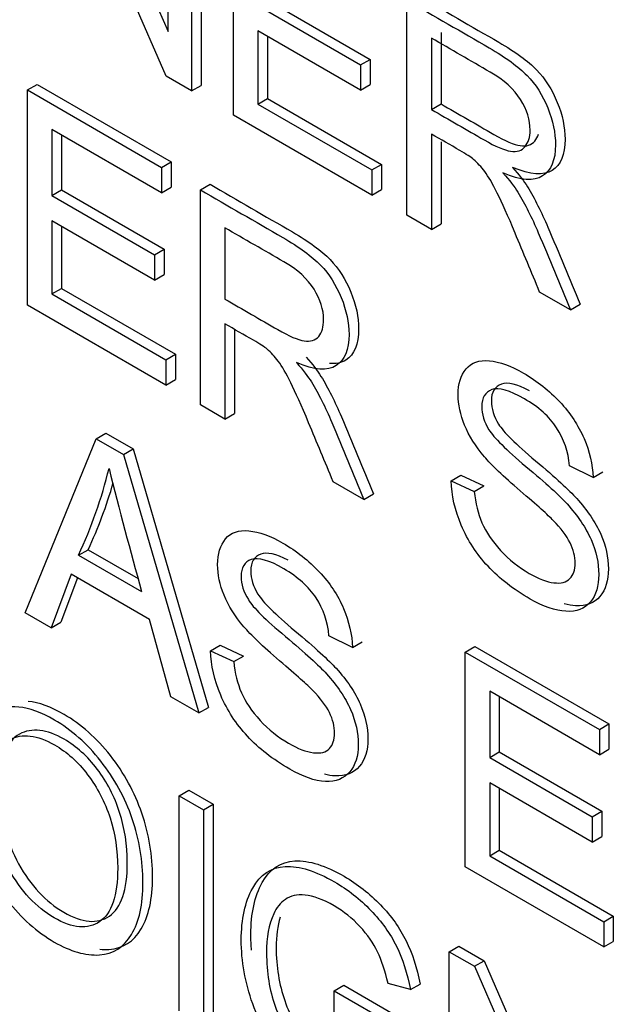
# Model space of a CAD drawing. Header units: inches. Extents: x 2 to 538, y -2 to 358.
# Tile 107 of 119: x 510.505 to 510.723, y 267.689 to 268.051. Entities that reach past the tile are written whole.
import ezdxf

# ---------------------------------------------------------------- set-up
doc = ezdxf.new("R2010")
doc.units = ezdxf.units.IN
doc.header["$MEASUREMENT"] = 0
doc.layers.add('Default', color=7, linetype='Continuous')
doc.layers.add('LAB20180', color=7, linetype='Continuous')

# ---------------------------------------------------------------- blocks, each defined once
blk = doc.blocks.new('SE6')
at = {"layer": 'LAB20180', "color": 7, "linetype": 'Continuous'}
for p, q in [((510.5232160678, 268.1295259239), (510.5594137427, 268.0464830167)), ((510.5587762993, 268.0299743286), (510.5226241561, 268.1129383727)), ((510.5594137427, 268.0464830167), (510.5594137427, 268.1086271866)), ((510.5680647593, 268.1036325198), (510.5680647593, 268.0246116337)), ((510.5716002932, 268.1056737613), (510.5716002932, 268.0266528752)), ((510.5834999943, 268.0157000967), (510.5834999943, 268.0947209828)), ((510.5960052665, 268.0579878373), (510.6337510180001, 268.0361953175)), ((510.6472443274, 267.9788972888), (510.6472443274, 268.0579181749)), ((510.5924697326, 268.0559465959), (510.6302154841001, 268.0341540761)), ((510.6302154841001, 268.0249007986), (510.5924697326, 268.0466933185)), ((510.5924697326, 268.0466933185), (510.5924697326, 268.0197746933)), ((510.6597951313, 268.0460269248), (510.6597951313, 268.0198443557)), ((510.5960052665, 268.044652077), (510.5960052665, 268.0218159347)), ((510.6562595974, 268.0439856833), (510.6562595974, 268.0178031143)), ((510.6302154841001, 268.0341540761), (510.6337510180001, 268.0361953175)), ((510.6337510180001, 268.0361953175), (510.6337510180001, 268.0269420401)), ((510.6302154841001, 268.0341540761), (510.6302154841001, 268.0249007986)), ((510.5680647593, 268.0246116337), (510.5587762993, 268.0299743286)), ((510.5077125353, 268.0249691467), (510.5112480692, 268.0270103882)), ((510.5077125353, 267.9459482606), (510.5077125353, 268.0249691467)), ((510.5077125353, 268.0249691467), (510.5570233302, 267.996499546)), ((510.5112480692, 268.0270103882), (510.5605588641, 267.9985407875)), ((510.5680647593, 268.0246116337), (510.5716002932, 268.0266528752)), ((510.6302154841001, 268.0249007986), (510.6337510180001, 268.0269420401)), ((510.5924697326, 268.0197746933), (510.5960052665, 268.0218159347)), ((510.5960052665, 268.0218159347), (510.6379399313, 267.9976049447)), ((510.5924697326, 268.0197746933), (510.6344043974, 267.9955637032)), ((510.6562595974, 268.0178031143), (510.6597951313, 268.0198443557)), ((510.6344043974, 267.9863104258), (510.5834999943, 268.0157000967)), ((510.5570233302, 267.9871936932), (510.5167278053, 268.0104583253)), ((510.5167278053, 268.0104583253), (510.5167278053, 267.9861684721)), ((510.5202633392, 268.0084170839), (510.5202633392, 267.9882097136)), ((510.6562595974, 268.0087601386), (510.6562595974, 267.9736923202)), ((510.6597951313, 268.0058872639), (510.6597951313, 267.9757335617)), ((510.5570233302, 267.996499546), (510.5605588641, 267.9985407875)), ((510.5570233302, 267.996499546), (510.5570233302, 267.9871936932)), ((510.5605588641, 267.9985407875), (510.5605588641, 267.9892349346)), ((510.6344043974, 267.9955637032), (510.6379399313, 267.9976049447)), ((510.6344043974, 267.9955637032), (510.6344043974, 267.9863104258)), ((510.6379399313, 267.9976049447), (510.6379399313, 267.9883516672)), ((510.5167278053, 267.9861684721), (510.5202633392, 267.9882097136)), ((510.5202633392, 267.9882097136), (510.5580090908, 267.9664171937)), ((510.5570233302, 267.9871936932), (510.5605588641, 267.9892349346)), ((510.5713202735, 267.988245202), (510.5748558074, 267.9902864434)), ((510.5713202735, 267.9092243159), (510.5713202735, 267.988245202)), ((510.6344043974, 267.9863104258), (510.6379399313, 267.9883516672)), ((510.5167278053, 267.9861684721), (510.5544735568, 267.9643759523)), ((510.6562595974, 267.9736923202), (510.6472443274, 267.9788972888)), ((510.5544735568, 267.9551226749), (510.5167278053, 267.9769151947)), ((510.5167278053, 267.9769151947), (510.5167278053, 267.9499965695)), ((510.5202633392, 267.9748739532), (510.5202633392, 267.9520378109)), ((510.5803355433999, 267.9743127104), (510.5803355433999, 267.9481301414)), ((510.6562595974, 267.9736923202), (510.6597951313, 267.9757335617)), ((510.5544735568, 267.9643759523), (510.5580090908, 267.9664171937)), ((510.5580090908, 267.9664171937), (510.5580090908, 267.9571639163)), ((510.5544735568, 267.9643759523), (510.5544735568, 267.9551226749)), ((510.5544735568, 267.9551226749), (510.5580090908, 267.9571639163)), ((510.5167278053, 267.9499965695), (510.5202633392, 267.9520378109)), ((510.5202633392, 267.9520378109), (510.5621524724, 267.9278531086)), ((510.5167278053, 267.9499965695), (510.5586169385, 267.9258118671)), ((510.7073916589, 267.9441712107), (510.6960542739, 267.950716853)), ((510.5586169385, 267.9165585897), (510.5077125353, 267.9459482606)), ((510.7073916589, 267.9441712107), (510.7109271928, 267.9462124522)), ((510.5803355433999, 267.9390345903), (510.5803355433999, 267.9040193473)), ((510.5838710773, 267.936984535), (510.5838710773, 267.9060605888)), ((510.5586169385, 267.9258118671), (510.5621524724, 267.9278531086)), ((510.5621524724, 267.9278531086), (510.5621524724, 267.9185998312)), ((510.5586169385, 267.9258118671), (510.5586169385, 267.9165585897)), ((510.5586169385, 267.9165585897), (510.5621524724, 267.9185998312)), ((510.5803355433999, 267.9040193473), (510.5713202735, 267.9092243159)), ((510.5803355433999, 267.9040193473), (510.5838710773, 267.9060605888)), ((510.5330281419, 267.8967928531), (510.5365636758, 267.8988340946)), ((510.5365636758, 267.8988340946), (510.5465351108, 267.8930770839)), ((510.506938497, 267.832887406), (510.5330281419, 267.8967928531)), ((510.5330281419, 267.8967928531), (510.5429995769, 267.8910358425)), ((510.5429995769, 267.8910358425), (510.5465351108, 267.8930770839)), ((510.5429995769, 267.8910358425), (510.5707283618, 267.7960583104)), ((510.5465351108, 267.8930770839), (510.5742638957, 267.7980995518)), ((510.715701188, 267.8825948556), (510.7070501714, 267.8868534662)), ((510.6635218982, 267.8813856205), (510.6670574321, 267.8834268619)), ((510.6670574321, 267.8834268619), (510.6755718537, 267.8794574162)), ((510.715701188, 267.8825948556), (510.7192367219, 267.884636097)), ((510.6314676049, 267.8744982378), (510.62013022, 267.8810438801)), ((510.6635218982, 267.8813856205), (510.6720363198, 267.8774161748)), ((510.6720363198, 267.8774161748), (510.6755718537, 267.8794574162)), ((510.6314676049, 267.8744982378), (510.6350031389, 267.8765394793)), ((510.5265171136, 267.8540227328), (510.5300526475, 267.8560639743)), ((510.5265171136, 267.8540227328), (510.5496927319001, 267.8406422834)), ((510.5300526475, 267.8560639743), (510.5483839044, 267.8454804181)), ((510.5237852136, 267.8470827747), (510.5164546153, 267.8273932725)), ((510.5526067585, 267.830442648), (510.5237852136, 267.8470827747)), ((510.5260697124, 267.8457638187), (510.5199901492, 267.829434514)), ((510.5164546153, 267.8273932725), (510.506938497, 267.832887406)), ((510.5164546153, 267.8273932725), (510.5199901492, 267.829434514)), ((510.5604382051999, 267.8019993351), (510.5526067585, 267.830442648)), ((510.6272786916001, 267.8201378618), (510.6185821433, 267.8244227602)), ((510.6272786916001, 267.8201378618), (510.6308142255, 267.8221791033)), ((510.5750538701, 267.8189549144), (510.578589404, 267.8209961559)), ((510.5750538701, 267.8189549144), (510.5835682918, 267.8149328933)), ((510.578589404, 267.8209961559), (510.5871038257, 267.8169741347)), ((510.6687125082, 267.8184554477), (510.6722480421, 267.8204966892)), ((510.6687125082, 267.7394871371), (510.6687125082, 267.8184554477)), ((510.6687125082, 267.8184554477), (510.7180233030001, 267.7899858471)), ((510.6722480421, 267.8204966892), (510.7215588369, 267.7920270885)), ((510.5835682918, 267.8149328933), (510.5871038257, 267.8169741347)), ((510.7180233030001, 267.7807325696), (510.6776822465, 267.8040234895)), ((510.6776822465, 267.8040234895), (510.6776822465, 267.7797336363)), ((510.5707283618, 267.7960583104), (510.5604382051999, 267.8019993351)), ((510.6812177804, 267.801982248), (510.6812177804, 267.7817748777)), ((510.5707283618, 267.7960583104), (510.5742638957, 267.7980995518)), ((510.7180233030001, 267.7899858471), (510.7215588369, 267.7920270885)), ((510.7180233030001, 267.7899858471), (510.7180233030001, 267.7807325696)), ((510.7215588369, 267.7920270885), (510.7215588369, 267.7827738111)), ((510.6776822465, 267.7797336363), (510.6812177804, 267.7817748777)), ((510.6812177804, 267.7817748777), (510.7189635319, 267.7599823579)), ((510.7180233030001, 267.7807325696), (510.7215588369, 267.7827738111)), ((510.6776822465, 267.7797336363), (510.7154279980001, 267.7579411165)), ((510.5635343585, 267.7656723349), (510.5670698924, 267.7677135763)), ((510.5670698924, 267.7677135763), (510.5760396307, 267.7625348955)), ((510.7154279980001, 267.7486352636), (510.6776822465, 267.7704277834)), ((510.6776822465, 267.7704277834), (510.6776822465, 267.7435617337)), ((510.6812177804, 267.768386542), (510.6812177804, 267.7456029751)), ((510.5635343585, 267.6866514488), (510.5635343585, 267.7656723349)), ((510.5635343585, 267.7656723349), (510.5725040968, 267.7604936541)), ((510.5725040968, 267.7604936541), (510.5760396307, 267.7625348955)), ((510.5725040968, 267.7604936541), (510.5725040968, 267.681472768)), ((510.5760396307, 267.7625348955), (510.5760396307, 267.6835140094)), ((510.7154279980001, 267.7579411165), (510.7189635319, 267.7599823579)), ((510.7189635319, 267.7599823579), (510.7189635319, 267.7506765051)), ((510.7154279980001, 267.7579411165), (510.7154279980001, 267.7486352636)), ((510.7154279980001, 267.7486352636), (510.7189635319, 267.7506765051)), ((510.6776822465, 267.7435617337), (510.6812177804, 267.7456029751)), ((510.6812177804, 267.7456029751), (510.7231524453, 267.7213919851)), ((510.6776822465, 267.7435617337), (510.7196169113, 267.7193507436)), ((510.7196169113, 267.7100974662), (510.6687125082, 267.7394871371)), ((510.7196169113, 267.7193507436), (510.7231524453, 267.7213919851)), ((510.7231524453, 267.7213919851), (510.7231524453, 267.7121387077)), ((510.7196169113, 267.7193507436), (510.7196169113, 267.7100974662)), ((510.6627933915, 267.7083651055), (510.6663289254, 267.7104063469)), ((510.6663289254, 267.7104063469), (510.6756173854, 267.705043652)), ((510.7196169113, 267.7100974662), (510.7231524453, 267.7121387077)), ((510.6627933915, 267.6293442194), (510.6627933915, 267.7083651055)), ((510.6627933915, 267.7083651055), (510.6720818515, 267.7030024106)), ((510.6720818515, 267.7030024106), (510.6756173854, 267.705043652)), ((510.6720818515, 267.7030024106), (510.7082339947, 267.6200383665)), ((510.6756173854, 267.705043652), (510.7082339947, 267.6301931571)), ((510.620540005, 267.6940120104), (510.6240755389, 267.6960532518)), ((510.6240755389, 267.6960532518), (510.6531702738, 267.6792553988)), ((510.6485875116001, 267.6944326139), (510.6403007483, 267.6966407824)), ((510.6485875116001, 267.6944326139), (510.6521230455, 267.6964738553)), ((510.620540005, 267.6847061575), (510.620540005, 267.6940120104)), ((510.620540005, 267.6940120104), (510.6496347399, 267.6772141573))]:
    blk.add_line(p, q, dxfattribs=at)
for centre, radius, start, end in [((510.3695517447, 267.9270360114), 0.1731157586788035, 335.0542550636, 346.2660775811), ((512.2302815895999, 268.3091887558), 1.74468183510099, 194.0398056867, 195.5784163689), ((510.3730872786, 267.9290772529), 0.1731157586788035, 335.0542550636, 343.7272795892)]:
    blk.add_arc(centre, radius, start, end, dxfattribs=at)
for points, knots in [([(510.6472443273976, 268.0579181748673), (510.6573371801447, 268.0520910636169), (510.6674300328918, 268.0462639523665), (510.6775228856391, 268.040436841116), (510.6836241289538, 268.0369142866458), (510.6882228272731, 268.0335231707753), (510.6945972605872, 268.0270038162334), (510.6971470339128, 268.0230080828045), (510.6990138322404, 268.0183551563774), (510.7008927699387, 268.0136719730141), (510.7018823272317, 268.0091281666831), (510.7018823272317, 267.9991914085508), (510.7002887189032, 267.9953796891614), (510.6940053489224, 267.9913313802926), (510.6891789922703, 267.9916994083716), (510.6825769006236, 267.994459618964)], [0, 0, 0, 0, 0.3184289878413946, 0.3184289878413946, 0.3184289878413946, 0.4461326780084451, 0.4461326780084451, 0.5738363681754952, 0.5738363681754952, 0.5738363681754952, 0.6918952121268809, 0.6918952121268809, 0.8459476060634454, 0.8459476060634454, 1, 1, 1, 1]), ([(510.6507798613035, 268.0599594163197), (510.6608727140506, 268.0541323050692), (510.6709655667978, 268.0483051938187), (510.681058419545, 268.0424780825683), (510.6871596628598, 268.0389555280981), (510.6917583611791, 268.0355644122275), (510.6981327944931, 268.0290450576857), (510.7006825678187, 268.0250493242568), (510.7025493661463, 268.0203963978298), (510.7044283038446, 268.0157132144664), (510.7054178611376, 268.0111694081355), (510.7054178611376, 268.0012326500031), (510.7038242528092, 267.9974209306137), (510.6975408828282, 267.993372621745), (510.6927145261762, 267.993740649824), (510.6861124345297, 267.9965008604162)], [0, 0, 0, 0, 0.3184289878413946, 0.3184289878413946, 0.3184289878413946, 0.4461326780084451, 0.4461326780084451, 0.5738363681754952, 0.5738363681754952, 0.5738363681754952, 0.6918952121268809, 0.6918952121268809, 0.8459476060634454, 0.8459476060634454, 1, 1, 1, 1]), ([(510.6562595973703, 268.017803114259), (510.6627402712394, 268.0140614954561), (510.6692209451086, 268.0103198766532), (510.6757016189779, 268.0065782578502), (510.6798450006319, 268.0041860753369), (510.6830777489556, 268.0028454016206), (510.6853998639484, 268.0024510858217), (510.6877362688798, 268.002054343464), (510.689497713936, 268.0026613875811), (510.6907270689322, 268.0041597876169), (510.6919357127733, 268.0056329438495), (510.6925483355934, 268.0076297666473), (510.6925483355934, 268.0139388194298), (510.6913645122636, 268.0176716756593), (510.6890423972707, 268.0214308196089), (510.6866951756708, 268.0252306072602), (510.6829411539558, 268.028581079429), (510.6778871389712, 268.0314990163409), (510.6706779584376, 268.0356612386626), (510.6634687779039, 268.0398234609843), (510.6562595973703, 268.0439856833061)], [0, 0, 0, 0, 0.2284509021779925, 0.2284509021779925, 0.2284509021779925, 0.343901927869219, 0.343901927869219, 0.343901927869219, 0.4247237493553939, 0.4247237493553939, 0.4247237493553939, 0.4990316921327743, 0.4990316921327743, 0.6067023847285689, 0.6067023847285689, 0.6067023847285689, 0.7458254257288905, 0.7458254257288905, 0.7458254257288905, 1, 1, 1, 1]), ([(510.6597951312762, 268.0198443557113), (510.6662758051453, 268.0161027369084), (510.6727564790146, 268.0123611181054), (510.6792371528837, 268.0086194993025), (510.6833805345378, 268.0062273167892), (510.6866132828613, 268.004886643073), (510.6889353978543, 268.004492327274), (510.6912718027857, 268.0040955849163), (510.6930332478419, 268.0047026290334), (510.6942626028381, 268.0062010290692), (510.6948419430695, 268.0069071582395), (510.695284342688, 268.0077336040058), (510.6955879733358, 268.0086865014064)], [0, 0, 0, 0, 0.2284509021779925, 0.2284509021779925, 0.2284509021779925, 0.343901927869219, 0.343901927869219, 0.343901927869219, 0.4247237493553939, 0.4247237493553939, 0.4247237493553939, 0.4603418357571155, 0.4603418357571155, 0.4603418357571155, 0.4603418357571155]), ([(510.696054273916, 267.9507168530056), (510.6930491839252, 267.9579372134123), (510.6900440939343, 267.9651575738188), (510.6870390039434, 267.9723779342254), (510.6844328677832, 267.9786397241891), (510.6822126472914, 267.9835239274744), (510.6804824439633, 267.9870464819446), (510.6787697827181, 267.9905333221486), (510.6772496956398, 267.9931715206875), (510.6758837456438, 267.9949590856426), (510.6745502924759, 267.9967041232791), (510.6731973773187, 267.9981924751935), (510.6717858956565, 267.9994279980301), (510.6707599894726, 268.0003260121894), (510.6690995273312, 268.0012944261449), (510.6667318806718, 268.002713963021), (510.6632424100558, 268.0048060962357), (510.6597503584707, 268.0067447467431), (510.6562595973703, 268.0087601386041)], [0, 0, 0, 0, 0.3071834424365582, 0.3071834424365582, 0.3071834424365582, 0.5164162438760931, 0.5164162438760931, 0.5164162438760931, 0.6348069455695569, 0.6348069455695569, 0.6348069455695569, 0.7168295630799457, 0.7168295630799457, 0.7168295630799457, 0.8092335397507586, 0.8092335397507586, 0.8092335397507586, 1, 1, 1, 1]), ([(510.6861124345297, 267.9965008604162), (510.6885256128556, 267.9937932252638), (510.6903468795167, 267.9914273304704), (510.691576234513, 267.989403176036), (510.6942010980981, 267.9850812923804), (510.6967213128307, 267.9801236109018), (510.6990889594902, 267.9745506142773), (510.7030974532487, 267.9651153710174), (510.7069811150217, 267.9556585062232), (510.7109271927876, 267.9462124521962)], [0, 0, 0, 0, 0.1601918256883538, 0.1601918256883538, 0.1601918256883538, 0.4533704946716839, 0.4533704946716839, 0.4533704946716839, 1, 1, 1, 1]), ([(510.6825769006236, 267.994459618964), (510.6849900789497, 267.9917519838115), (510.6868113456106, 267.9893860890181), (510.6880407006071, 267.9873619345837), (510.6906655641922, 267.9830400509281), (510.6931857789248, 267.9780823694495), (510.6955534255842, 267.972509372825), (510.6995619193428, 267.963074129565), (510.7034455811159, 267.953617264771), (510.7073916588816, 267.9441712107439)], [0, 0, 0, 0, 0.1601918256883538, 0.1601918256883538, 0.1601918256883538, 0.4533704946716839, 0.4533704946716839, 0.4533704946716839, 1, 1, 1, 1]), ([(510.5713202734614, 267.9882452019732), (510.5814131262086, 267.9824180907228), (510.5915059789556, 267.9765909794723), (510.6015988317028, 267.9707638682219), (510.6077000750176, 267.9672413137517), (510.612298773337, 267.9638501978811), (510.618673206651, 267.9573308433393), (510.6211774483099, 267.9533613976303), (510.6250021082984, 267.9440029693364), (510.6259582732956, 267.939455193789), (510.6259582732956, 267.9295184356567), (510.6243646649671, 267.9257067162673), (510.6180812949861, 267.9216584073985), (510.6132549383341, 267.9219738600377), (510.6066528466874, 267.9247866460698)], [0, 0, 0, 0, 0.3184063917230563, 0.3184063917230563, 0.3184063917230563, 0.439907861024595, 0.439907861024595, 0.5614093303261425, 0.5614093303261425, 0.6829107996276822, 0.6829107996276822, 0.8414553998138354, 0.8414553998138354, 1, 1, 1, 1]), ([(510.5748558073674, 267.9902864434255), (510.5849486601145, 267.9844593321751), (510.5950415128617, 267.9786322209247), (510.6051343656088, 267.9728051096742), (510.6112356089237, 267.969282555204), (510.6158343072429, 267.9658914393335), (510.622208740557, 267.9593720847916), (510.624712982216, 267.9554026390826), (510.6285376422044, 267.9460442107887), (510.6294938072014, 267.9414964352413), (510.6294938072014, 267.931559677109), (510.627900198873, 267.9277479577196), (510.6231792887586, 267.924706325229), (510.6211743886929, 267.9242800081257), (510.6187322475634, 267.924464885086)], [0, 0, 0, 0, 0.3184063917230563, 0.3184063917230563, 0.3184063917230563, 0.439907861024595, 0.439907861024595, 0.5614093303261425, 0.5614093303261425, 0.6829107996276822, 0.6829107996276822, 0.8414553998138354, 0.8414553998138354, 0.9211507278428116, 0.9211507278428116, 0.9211507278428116, 0.9211507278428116]), ([(510.580335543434, 267.9481301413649), (510.5868162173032, 267.944388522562), (510.5932968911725, 267.940646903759), (510.5997775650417, 267.9369052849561), (510.6039209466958, 267.9345131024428), (510.6071536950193, 267.9331198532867), (510.6117979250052, 267.9324363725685), (510.6135736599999, 267.932988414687), (510.6148030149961, 267.934434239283), (510.6160532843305, 267.9359046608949), (510.6166242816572, 267.9379567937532), (510.6166242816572, 267.9442132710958), (510.6154404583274, 267.9479987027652), (510.6131183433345, 267.9517578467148), (510.6107711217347, 267.9555576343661), (510.6070171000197, 267.9589081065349), (510.601963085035, 267.9618260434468), (510.5947539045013, 267.9659882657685), (510.5875447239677, 267.9701504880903), (510.580335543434, 267.974312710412)], [0, 0, 0, 0, 0.228426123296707, 0.228426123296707, 0.228426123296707, 0.3263419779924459, 0.3263419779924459, 0.4242578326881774, 0.4242578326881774, 0.4242578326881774, 0.4993996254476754, 0.4993996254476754, 0.606745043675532, 0.606745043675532, 0.606745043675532, 0.7458529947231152, 0.7458529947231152, 0.7458529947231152, 1, 1, 1, 1]), ([(510.6201302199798, 267.8810438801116), (510.617125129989, 267.8882642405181), (510.6141200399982, 267.8954846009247), (510.6111149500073, 267.9027049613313), (510.6085088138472, 267.908966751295), (510.6062885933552, 267.9138509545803), (510.6045583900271, 267.9173735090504), (510.6028678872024, 267.9208152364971), (510.6013256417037, 267.9234985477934), (510.5999596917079, 267.9252861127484), (510.5986468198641, 267.9270042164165), (510.5972733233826, 267.9285195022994), (510.5958618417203, 267.9297024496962), (510.5948165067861, 267.9305785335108), (510.5931299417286, 267.9316477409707), (510.5908078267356, 267.932988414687), (510.5873170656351, 267.9350038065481), (510.5838263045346, 267.9370191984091), (510.580335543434, 267.9390345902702)], [0, 0, 0, 0, 0.3072720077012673, 0.3072720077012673, 0.3072720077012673, 0.5165651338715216, 0.5165651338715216, 0.5165651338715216, 0.6349848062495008, 0.6349848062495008, 0.6349848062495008, 0.7167597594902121, 0.7167597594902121, 0.7167597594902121, 0.8091769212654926, 0.8091769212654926, 0.8091769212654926, 1, 1, 1, 1]), ([(510.6101883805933, 267.9268278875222), (510.6126015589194, 267.9241202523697), (510.6144228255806, 267.9217017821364), (510.6156521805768, 267.9197302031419), (510.6183256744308, 267.9154425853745), (510.6207972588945, 267.9104506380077), (510.6231649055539, 267.9048776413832), (510.6271733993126, 267.8954423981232), (510.6310570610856, 267.8859855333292), (510.6350031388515, 267.8765394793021)], [0, 0, 0, 0, 0.1601115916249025, 0.1601115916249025, 0.1601115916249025, 0.4533967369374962, 0.4533967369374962, 0.4533967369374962, 1, 1, 1, 1]), ([(510.6066528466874, 267.9247866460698), (510.6090660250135, 267.9220790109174), (510.6108872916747, 267.9196605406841), (510.6121166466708, 267.9176889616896), (510.6147901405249, 267.9134013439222), (510.6172617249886, 267.9084093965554), (510.6196293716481, 267.9028363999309), (510.6236378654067, 267.893401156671), (510.6275215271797, 267.8839442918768), (510.6314676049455, 267.8744982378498)], [0, 0, 0, 0, 0.1601115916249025, 0.1601115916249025, 0.1601115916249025, 0.4533967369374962, 0.4533967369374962, 0.4533967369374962, 1, 1, 1, 1]), ([(510.6720363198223, 267.8774161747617), (510.6724461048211, 267.8731838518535), (510.6733567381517, 267.8693458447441), (510.6748592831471, 267.8659547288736), (510.6763684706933, 267.8625486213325), (510.6785928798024, 267.8591724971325), (510.6816890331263, 267.8558076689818), (510.684823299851, 267.8524014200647), (510.6883366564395, 267.8496037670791), (510.695621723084, 267.8453977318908), (510.6986723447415, 267.8442147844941), (510.7039540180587, 267.8435838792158), (510.7059118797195, 267.8440833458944), (510.7071867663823, 267.8454503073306), (510.7084552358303, 267.8468103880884), (510.709144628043, 267.8486311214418), (510.709144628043, 267.8535206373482), (510.7085071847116, 267.8560442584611), (510.705957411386, 267.8611966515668), (510.7039084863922, 267.8639042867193), (510.7010399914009, 267.8668222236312), (510.6992071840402, 267.8686866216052), (510.6951664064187, 267.8723163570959), (510.6888830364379, 267.8776790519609), (510.682642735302, 267.8830049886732), (510.6782741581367, 267.8872214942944), (510.6757699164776, 267.8901920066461), (510.6724909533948, 267.8940814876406), (510.6700784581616, 267.8978943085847), (510.6668912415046, 267.9056228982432), (510.6660716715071, 267.9093557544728), (510.6660716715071, 267.9169791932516), (510.6670733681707, 267.9201337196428), (510.6709890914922, 267.9248129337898), (510.6738120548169, 267.925811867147), (510.6775911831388, 267.925470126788), (510.6813153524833, 267.9251333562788), (510.6855136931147, 267.9235774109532), (510.6951664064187, 267.9180044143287), (510.6996285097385, 267.9144818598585), (510.7034531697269, 267.9103809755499), (510.7073162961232, 267.9062388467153), (510.7102829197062, 267.9018111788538), (510.7123773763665, 267.8969216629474), (510.7144372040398, 267.892112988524), (510.7155645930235, 267.8873003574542), (510.715701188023, 267.8825948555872)], [0, 0, 0, 0, 0.0499844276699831, 0.0499844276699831, 0.0499844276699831, 0.0985706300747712, 0.0985706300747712, 0.0985706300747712, 0.1533805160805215, 0.1533805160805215, 0.2017421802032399, 0.2017421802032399, 0.2501038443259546, 0.2501038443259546, 0.2501038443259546, 0.2869513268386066, 0.2869513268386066, 0.3230148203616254, 0.3230148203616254, 0.3590783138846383, 0.3590783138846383, 0.3590783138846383, 0.4286613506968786, 0.4286613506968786, 0.4286613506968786, 0.5049466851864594, 0.5049466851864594, 0.5049466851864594, 0.5584971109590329, 0.5584971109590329, 0.612047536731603, 0.612047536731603, 0.6694229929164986, 0.6694229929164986, 0.7267984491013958, 0.7267984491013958, 0.7267984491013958, 0.7964148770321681, 0.7964148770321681, 0.8729240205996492, 0.8729240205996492, 0.8729240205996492, 0.9371276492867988, 0.9371276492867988, 0.9371276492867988, 1, 1, 1, 1]), ([(510.7070501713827, 267.8868534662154), (510.7065948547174, 267.8920584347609), (510.7050012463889, 267.896711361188), (510.7023148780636, 267.9008385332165), (510.6996508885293, 267.9049313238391), (510.6956672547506, 267.9084619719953), (510.6849673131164, 267.9146395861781), (510.6810060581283, 267.9157699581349), (510.6785018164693, 267.9148498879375), (510.6760198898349, 267.9139380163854), (510.674768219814, 267.9119056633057), (510.674768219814, 267.9058069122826), (510.6756333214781, 267.9029941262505), (510.6774090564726, 267.9001287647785), (510.6791595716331, 267.8973040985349), (510.6836924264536, 267.8928207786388), (510.6910230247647, 267.886643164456), (510.698343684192, 267.8804739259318), (510.7034076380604, 267.8759177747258), (510.7061395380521, 267.8728683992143), (510.7100903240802, 267.8684584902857), (510.7130603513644, 267.8640883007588), (510.7149726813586, 267.8597771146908), (510.7169062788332, 267.8554179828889), (510.7177956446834, 267.8511547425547), (510.7177956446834, 267.8427426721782), (510.7167939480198, 267.8393252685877), (510.7126050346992, 267.8343831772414), (510.7096454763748, 267.8332002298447), (510.7057297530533, 267.8334105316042), (510.7018346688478, 267.8336197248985), (510.6974429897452, 267.8350929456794), (510.6864243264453, 267.8414545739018), (510.6812792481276, 267.8454765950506), (510.677090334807, 267.8499455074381), (510.6728850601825, 267.8544318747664), (510.6696231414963, 267.8594616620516), (510.6672554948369, 267.8650346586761), (510.6649086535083, 267.8705586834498), (510.6636584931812, 267.8759966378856), (510.6635218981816, 267.8813856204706)], [0, 0, 0, 0, 0.0612687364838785, 0.0612687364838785, 0.0612687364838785, 0.128991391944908, 0.128991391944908, 0.1996585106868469, 0.1996585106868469, 0.1996585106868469, 0.2446011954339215, 0.2446011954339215, 0.2837448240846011, 0.2837448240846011, 0.2837448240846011, 0.363957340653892, 0.363957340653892, 0.363957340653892, 0.4507739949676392, 0.4507739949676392, 0.4507739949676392, 0.5133330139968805, 0.5133330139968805, 0.5133330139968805, 0.5739322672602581, 0.5739322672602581, 0.6345315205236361, 0.6345315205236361, 0.695130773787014, 0.695130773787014, 0.695130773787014, 0.7666292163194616, 0.7666292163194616, 0.8568375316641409, 0.8568375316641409, 0.8568375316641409, 0.928294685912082, 0.928294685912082, 0.928294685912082, 1, 1, 1, 1]), ([(510.6923126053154, 267.9144437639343), (510.6876956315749, 267.9168935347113), (510.6842814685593, 267.9177156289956), (510.6820373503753, 267.9168911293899), (510.6795554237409, 267.9159792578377), (510.6783037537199, 267.913946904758), (510.6783037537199, 267.907848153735), (510.679168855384, 267.9050353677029), (510.6809445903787, 267.9021700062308), (510.682695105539, 267.8993453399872), (510.6872279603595, 267.8948620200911), (510.6945585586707, 267.8886844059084), (510.7018792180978, 267.8825151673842), (510.7069431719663, 267.8779590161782), (510.709675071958, 267.8749096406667), (510.7136258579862, 267.8704997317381), (510.7165958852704, 267.8661295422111), (510.7185082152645, 267.8618183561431), (510.7204418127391, 267.8574592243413), (510.7213311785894, 267.8531959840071), (510.7213311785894, 267.8447839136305), (510.7203294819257, 267.84136651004), (510.7161405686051, 267.8364244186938), (510.7131810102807, 267.835241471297), (510.7092652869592, 267.8354517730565), (510.7079388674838, 267.8355230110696), (510.7065548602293, 267.8357408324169), (510.7051139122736, 267.8361082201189)], [0.1363318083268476, 0.1363318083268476, 0.1363318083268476, 0.1363318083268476, 0.1996585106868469, 0.1996585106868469, 0.1996585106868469, 0.2446011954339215, 0.2446011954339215, 0.2837448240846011, 0.2837448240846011, 0.2837448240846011, 0.363957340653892, 0.363957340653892, 0.363957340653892, 0.4507739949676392, 0.4507739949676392, 0.4507739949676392, 0.5133330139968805, 0.5133330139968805, 0.5133330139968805, 0.5739322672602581, 0.5739322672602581, 0.6345315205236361, 0.6345315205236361, 0.695130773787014, 0.695130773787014, 0.695130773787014, 0.7194786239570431, 0.7194786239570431, 0.7194786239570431, 0.7194786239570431]), ([(510.5835682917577, 267.8149328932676), (510.5839780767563, 267.8107005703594), (510.5849342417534, 267.8068888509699), (510.5863912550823, 267.8035240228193), (510.5878692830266, 267.8001106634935), (510.5901703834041, 267.7967155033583), (510.5963626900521, 267.789985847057), (510.5998686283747, 267.7871730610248), (510.6071992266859, 267.7829407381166), (510.6102043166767, 267.7817840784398), (510.615485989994, 267.7811531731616), (510.6174893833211, 267.7816263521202), (510.618764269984, 267.7829933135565), (510.620017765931, 267.7843373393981), (510.6206765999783, 267.7862004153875), (510.6206765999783, 267.7910899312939), (510.6200391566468, 267.7936135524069), (510.6174893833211, 267.7987659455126), (510.6154404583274, 267.801473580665), (510.6125719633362, 267.8043915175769), (510.6107391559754, 267.806255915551), (510.6066983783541, 267.8098856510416), (510.6004605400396, 267.8152220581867), (510.5941796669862, 267.8205952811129), (510.5898061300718, 267.8247907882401), (510.5873018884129, 267.8277613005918), (510.5840229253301, 267.8316507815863), (510.5816104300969, 267.8354636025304), (510.5784232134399, 267.843192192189), (510.5776491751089, 267.8468987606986), (510.5776491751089, 267.8545221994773), (510.578605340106, 267.8577030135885), (510.5825210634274, 267.8623822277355), (510.5853440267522, 267.8633811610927), (510.589123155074, 267.8629868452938), (510.5928792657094, 267.8625949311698), (510.59704566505, 267.8611467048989), (510.6066983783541, 267.8555737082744), (510.6111604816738, 267.8520511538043), (510.6150306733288, 267.8479239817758), (510.6188622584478, 267.8438379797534), (510.621860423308, 267.8393541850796), (510.6239093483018, 267.8344909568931), (510.6259715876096, 267.8295961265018), (510.6270965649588, 267.8248696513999), (510.6272786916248, 267.8201378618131)], [0, 0, 0, 0, 0.0497342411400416, 0.0497342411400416, 0.0497342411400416, 0.1026247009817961, 0.1026247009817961, 0.1555151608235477, 0.1555151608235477, 0.2028054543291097, 0.2028054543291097, 0.2500957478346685, 0.2500957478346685, 0.2500957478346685, 0.2858854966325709, 0.2858854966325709, 0.32245328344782, 0.32245328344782, 0.3590210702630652, 0.3590210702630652, 0.3590210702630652, 0.4283825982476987, 0.4283825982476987, 0.4283825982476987, 0.5049278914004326, 0.5049278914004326, 0.5049278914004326, 0.5584309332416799, 0.5584309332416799, 0.6119339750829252, 0.6119339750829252, 0.6692586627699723, 0.6692586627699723, 0.7265833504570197, 0.7265833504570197, 0.7265833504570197, 0.7963481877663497, 0.7963481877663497, 0.8730204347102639, 0.8730204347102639, 0.8730204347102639, 0.9370833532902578, 0.9370833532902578, 0.9370833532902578, 1, 1, 1, 1]), ([(510.6035477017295, 267.8521818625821), (510.5991099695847, 267.8545088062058), (510.5957629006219, 267.8552203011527), (510.5935693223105, 267.8544604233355), (510.5910928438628, 267.8536025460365), (510.5898357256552, 267.8515161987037), (510.5898357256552, 267.8454174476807), (510.5907463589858, 267.8425783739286), (510.5924765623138, 267.8397393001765), (510.5942313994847, 267.8368598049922), (510.5987599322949, 267.832378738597), (510.6060905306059, 267.826253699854), (510.6134308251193, 267.8201205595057), (510.6184751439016, 267.815475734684), (510.6212070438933, 267.8124789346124), (510.6252206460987, 267.8080761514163), (510.6281278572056, 267.8036988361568), (510.6300401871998, 267.7993876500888), (510.6319737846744, 267.795028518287), (510.6329086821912, 267.7907389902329), (510.6329086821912, 267.7822743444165), (510.6318614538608, 267.7789358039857), (510.6297669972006, 267.7764647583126), (510.6276653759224, 267.7739852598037), (510.624712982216, 267.7728107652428), (510.6207972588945, 267.7729684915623), (510.6195476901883, 267.7730188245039), (510.6182437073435, 267.7732155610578), (510.6168862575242, 267.7735540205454)], [0.1388910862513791, 0.1388910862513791, 0.1388910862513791, 0.1388910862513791, 0.1994169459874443, 0.1994169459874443, 0.1994169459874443, 0.2443434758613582, 0.2443434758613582, 0.2834730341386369, 0.2834730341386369, 0.2834730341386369, 0.3637268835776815, 0.3637268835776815, 0.3637268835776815, 0.4505303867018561, 0.4505303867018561, 0.4505303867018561, 0.5131299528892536, 0.5131299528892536, 0.5131299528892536, 0.5711401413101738, 0.5711401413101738, 0.6298754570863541, 0.6298754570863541, 0.6298754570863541, 0.6951935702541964, 0.6951935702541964, 0.6951935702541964, 0.718236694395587, 0.718236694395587, 0.718236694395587, 0.718236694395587]), ([(510.618582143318, 267.8244227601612), (510.6181268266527, 267.8296277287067), (510.6165332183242, 267.8342806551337), (510.613846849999, 267.8383552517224), (510.6111878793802, 267.8423882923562), (510.6071992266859, 267.8459786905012), (510.601963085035, 267.8490543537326), (510.5965456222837, 267.8522365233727), (510.5925380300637, 267.8532866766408), (510.5900337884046, 267.8524191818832), (510.5875573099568, 267.8515613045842), (510.5863001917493, 267.8494749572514), (510.5863001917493, 267.8433762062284), (510.5872108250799, 267.8405371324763), (510.5889410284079, 267.8376980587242), (510.5906958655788, 267.8348185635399), (510.5952243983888, 267.8303374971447), (510.6025549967, 267.8242124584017), (510.6098952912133, 267.8180793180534), (510.6149396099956, 267.8134344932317), (510.6176715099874, 267.8104376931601), (510.6216851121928, 267.806034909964), (510.6245923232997, 267.8016575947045), (510.6265046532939, 267.7973464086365), (510.6284382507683, 267.7929872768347), (510.6293731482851, 267.7886977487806), (510.6293731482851, 267.7802331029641), (510.628325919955, 267.7768945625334), (510.6262314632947, 267.7744235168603), (510.6241298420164, 267.7719440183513), (510.6211774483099, 267.7707695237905), (510.6172617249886, 267.77092725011), (510.613400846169, 267.7710827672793), (510.609020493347, 267.7726359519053), (510.5979562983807, 267.7790238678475), (510.5928112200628, 267.7829933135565), (510.5886223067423, 267.7875148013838), (510.5844500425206, 267.792018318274), (510.5812006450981, 267.7970046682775), (510.5787874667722, 267.8026039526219), (510.5764091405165, 267.8081223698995), (510.5751904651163, 267.8135659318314), (510.5750538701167, 267.8189549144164)], [0, 0, 0, 0, 0.0610679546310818, 0.0610679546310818, 0.0610679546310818, 0.1303191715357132, 0.1303191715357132, 0.1303191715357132, 0.1994169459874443, 0.1994169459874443, 0.1994169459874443, 0.2443434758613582, 0.2443434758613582, 0.2834730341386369, 0.2834730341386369, 0.2834730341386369, 0.3637268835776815, 0.3637268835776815, 0.3637268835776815, 0.4505303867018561, 0.4505303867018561, 0.4505303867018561, 0.5131299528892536, 0.5131299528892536, 0.5131299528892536, 0.5711401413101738, 0.5711401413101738, 0.6298754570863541, 0.6298754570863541, 0.6298754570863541, 0.6951935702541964, 0.6951935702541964, 0.6951935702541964, 0.7663915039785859, 0.7663915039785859, 0.8568860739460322, 0.8568860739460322, 0.8568860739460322, 0.9282740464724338, 0.9282740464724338, 0.9282740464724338, 1, 1, 1, 1]), ([(510.4849922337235, 267.7704829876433), (510.4849922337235, 267.783521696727), (510.4880428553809, 267.7920126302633), (510.4940985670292, 267.7959295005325), (510.5001757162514, 267.7998602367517), (510.5080312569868, 267.7990314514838), (510.5239218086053, 267.7898570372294), (510.5296132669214, 267.7848360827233), (510.534667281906, 267.7783955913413), (510.539701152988, 267.7719807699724), (510.5435914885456, 267.7649362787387), (510.5462323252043, 267.7572076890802), (510.548891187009, 267.749426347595), (510.5501935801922, 267.7416190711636), (510.5501935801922, 267.7257412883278), (510.5487820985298, 267.7194059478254), (510.5432272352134, 267.7099949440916), (510.5392659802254, 267.7074976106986), (510.5341664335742, 267.7071821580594), (510.5290320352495, 267.7068645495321), (510.5235120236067, 267.7084965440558), (510.5111729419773, 267.7156205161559), (510.5054359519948, 267.7206677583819), (510.5003819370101, 267.7272134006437), (510.4953483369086, 267.7337326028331), (510.491503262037, 267.7408041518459), (510.4863126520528, 267.756208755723), (510.4849922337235, 267.7635430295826), (510.4849922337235, 267.7704829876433)], [0, 0, 0, 0, 0.133288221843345, 0.133288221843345, 0.133288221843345, 0.2565216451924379, 0.2565216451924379, 0.337119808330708, 0.337119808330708, 0.337119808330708, 0.417249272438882, 0.417249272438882, 0.417249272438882, 0.5022216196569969, 0.5022216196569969, 0.588326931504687, 0.588326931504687, 0.6744322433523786, 0.6744322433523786, 0.6744322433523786, 0.7528801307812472, 0.7528801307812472, 0.8379659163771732, 0.8379659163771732, 0.8379659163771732, 0.9189829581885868, 0.9189829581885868, 1, 1, 1, 1]), ([(510.5343268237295, 267.7092882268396), (510.5354698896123, 267.7091770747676), (510.5365948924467, 267.7091549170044), (510.5377019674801, 267.7092233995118), (510.5428015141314, 267.7095388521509), (510.5467627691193, 267.7120361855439), (510.5523176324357, 267.7214471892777), (510.5537291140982, 267.7277825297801), (510.5537291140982, 267.7436603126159), (510.5524267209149, 267.7514675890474), (510.5497678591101, 267.7592489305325), (510.5471270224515, 267.766977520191), (510.5432366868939, 267.7740220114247), (510.538202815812, 267.7804368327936), (510.5331488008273, 267.7868773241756), (510.5274573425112, 267.7918982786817), (510.5163275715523, 267.7983240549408), (510.5119269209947, 267.7999215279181), (510.5079754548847, 267.8003130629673)], [0.3086528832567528, 0.3086528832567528, 0.3086528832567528, 0.3086528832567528, 0.3255677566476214, 0.3255677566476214, 0.3255677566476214, 0.411673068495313, 0.411673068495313, 0.4977783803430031, 0.4977783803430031, 0.5827507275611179, 0.5827507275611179, 0.5827507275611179, 0.6628801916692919, 0.6628801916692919, 0.6628801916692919, 0.7434783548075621, 0.7434783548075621, 0.8056442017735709, 0.8056442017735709, 0.8056442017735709, 0.8056442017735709]), ([(510.4978617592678, 267.7669249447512), (510.4978617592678, 267.7787544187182), (510.5001610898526, 267.7858641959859), (510.5047370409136, 267.7882968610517), (510.5093357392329, 267.7907416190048), (510.5148450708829, 267.7900844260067), (510.5257271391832, 267.7838016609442), (510.5298002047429, 267.7801727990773), (510.5333764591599, 267.7754421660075), (510.5369734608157, 267.7706840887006), (510.5397508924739, 267.7654002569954), (510.5434844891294, 267.753675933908), (510.5444406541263, 267.7475508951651), (510.5444406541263, 267.7309896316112), (510.5422096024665, 267.7244439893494), (510.533467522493, 267.7184503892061), (510.52786712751, 267.7189498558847), (510.5144352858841, 267.7267047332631), (510.5089031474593, 267.7326573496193), (510.5044638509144, 267.7406635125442), (510.5000472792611, 267.7486286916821), (510.4978617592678, 267.7574087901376), (510.4978617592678, 267.7669249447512)], [0, 0, 0, 0, 0.1450848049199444, 0.1450848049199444, 0.1450848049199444, 0.2567434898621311, 0.2567434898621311, 0.33570213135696, 0.33570213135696, 0.33570213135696, 0.4153889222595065, 0.4153889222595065, 0.4950757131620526, 0.4950757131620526, 0.6211376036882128, 0.6211376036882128, 0.7471994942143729, 0.7471994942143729, 0.8707232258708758, 0.8707232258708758, 0.8707232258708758, 1, 1, 1, 1]), ([(510.4943262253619, 267.7648837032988), (510.4943262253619, 267.7553675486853), (510.4965117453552, 267.7465874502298), (510.5009283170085, 267.7386222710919), (510.5053676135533, 267.7306161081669), (510.5108997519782, 267.7246634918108), (510.5243315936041, 267.7169086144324), (510.5299319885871, 267.7164091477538), (510.5386740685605, 267.722402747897), (510.5409051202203, 267.7289483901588), (510.5409051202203, 267.7455096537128), (510.5399489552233, 267.7516346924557), (510.536215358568, 267.7633590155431), (510.5334379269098, 267.7686428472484), (510.529840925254, 267.7734009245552), (510.526264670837, 267.778131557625), (510.5221916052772, 267.7817604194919), (510.511309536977, 267.7880431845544), (510.505800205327, 267.7887003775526), (510.5012015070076, 267.7862556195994), (510.4966255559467, 267.7838229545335), (510.4943262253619, 267.7767131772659), (510.4943262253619, 267.7648837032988)], [0, 0, 0, 0, 0.1292767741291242, 0.1292767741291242, 0.1292767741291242, 0.252800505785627, 0.252800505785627, 0.3788623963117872, 0.3788623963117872, 0.5049242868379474, 0.5049242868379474, 0.5846110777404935, 0.5846110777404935, 0.6642978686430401, 0.6642978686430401, 0.6642978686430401, 0.7432565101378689, 0.7432565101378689, 0.8549151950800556, 0.8549151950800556, 0.8549151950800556, 1, 1, 1, 1]), ([(510.5901428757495, 267.7088677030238), (510.5899686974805, 267.7108129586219), (510.5898812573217, 267.712754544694), (510.5898812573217, 267.7223146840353), (510.5912472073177, 267.7287288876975), (510.5940701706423, 267.7337761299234), (510.5968664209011, 267.7387756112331), (510.6008543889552, 267.7414258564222), (510.6060449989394, 267.7416887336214), (510.6112516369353, 267.7419524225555), (510.6172913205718, 267.740032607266), (510.6290840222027, 267.733224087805), (510.6335461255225, 267.7297015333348), (510.6375529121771, 267.7255480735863), (510.6415203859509, 267.7214353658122), (510.6446558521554, 267.71703085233), (510.6492090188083, 267.7077775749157), (510.6509392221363, 267.7024674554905), (510.6521230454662, 267.6964738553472)], [0.4592525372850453, 0.4592525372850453, 0.4592525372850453, 0.4592525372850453, 0.4852165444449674, 0.4852165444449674, 0.5874187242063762, 0.5874187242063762, 0.5874187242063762, 0.6863783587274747, 0.6863783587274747, 0.6863783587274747, 0.7906631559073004, 0.7906631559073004, 0.8664434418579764, 0.8664434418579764, 0.8664434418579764, 0.9332217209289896, 0.9332217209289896, 1, 1, 1, 1]), ([(510.6496347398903, 267.6479822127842), (510.6451726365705, 267.6464575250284), (510.6405739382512, 267.6460106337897), (510.6358386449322, 267.6466941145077), (510.6311432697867, 267.6473718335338), (510.6262769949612, 267.6491651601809), (510.6145753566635, 267.6559211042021), (510.6084741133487, 267.6610734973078), (510.6029647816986, 267.6675665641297), (510.5974912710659, 267.6740174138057), (510.5933120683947, 267.6812887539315), (510.5877572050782, 267.6970088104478), (510.5863457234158, 267.7048688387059), (510.5863457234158, 267.720273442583), (510.5877116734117, 267.7266876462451), (510.5905346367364, 267.7317348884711), (510.5933308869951, 267.7367343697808), (510.5973188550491, 267.7393846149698), (510.6025094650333, 267.7396474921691), (510.6077161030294, 267.7399111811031), (510.6137557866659, 267.7379913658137), (510.6255484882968, 267.7311828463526), (510.6300105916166, 267.7276602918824), (510.6340173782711, 267.723506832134), (510.6379848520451, 267.7193941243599), (510.6411203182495, 267.7149896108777), (510.6456734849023, 267.7057363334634), (510.6474036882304, 267.7004262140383), (510.6485875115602, 267.6944326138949)], [0, 0, 0, 0, 0.08881187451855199, 0.08881187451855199, 0.08881187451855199, 0.1684502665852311, 0.1684502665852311, 0.2765831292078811, 0.2765831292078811, 0.2765831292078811, 0.3808998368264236, 0.3808998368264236, 0.4852165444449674, 0.4852165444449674, 0.5874187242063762, 0.5874187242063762, 0.5874187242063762, 0.6863783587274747, 0.6863783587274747, 0.6863783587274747, 0.7906631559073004, 0.7906631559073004, 0.8664434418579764, 0.8664434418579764, 0.8664434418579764, 0.9332217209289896, 0.9332217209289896, 1, 1, 1, 1]), ([(510.6403007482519, 267.6966407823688), (510.6392535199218, 267.7012411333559), (510.6380241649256, 267.7051580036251), (510.6364760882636, 267.7083125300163), (510.6349233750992, 267.7114765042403), (510.6327880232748, 267.7145952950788), (510.6299650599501, 267.7176446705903), (510.627158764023, 267.7206760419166), (510.6240004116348, 267.723138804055), (510.6205400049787, 267.7251892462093), (510.6164434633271, 267.7276166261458), (510.6128451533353, 267.7288432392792), (510.6098400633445, 267.7291586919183), (510.6068190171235, 267.7294758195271), (510.6044217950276, 267.7288695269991), (510.6025549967, 267.7275814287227), (510.6007088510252, 267.7263075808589), (510.5992767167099, 267.7244794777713), (510.5982750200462, 267.7222713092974), (510.5965052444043, 267.7183699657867), (510.5956341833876, 267.7135437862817), (510.5956341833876, 267.7007679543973), (510.5967269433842, 267.6942485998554), (510.5987758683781, 267.6883338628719), (510.6008612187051, 267.6823139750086), (510.6039664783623, 267.6770301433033), (510.6079277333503, 267.672482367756), (510.6119436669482, 267.667871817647), (510.6162144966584, 267.664228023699), (510.6246378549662, 267.6593647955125), (510.628416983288, 267.6580241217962), (510.6321505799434, 267.6576560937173), (510.6358680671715, 267.6572896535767), (510.6387071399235, 267.6574457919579), (510.6406194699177, 267.6583395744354)], [0, 0, 0, 0, 0.0685197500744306, 0.0685197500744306, 0.0685197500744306, 0.1302091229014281, 0.1302091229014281, 0.1302091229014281, 0.2030123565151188, 0.2030123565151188, 0.2030123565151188, 0.2854536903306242, 0.2854536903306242, 0.2854536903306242, 0.3526161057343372, 0.3526161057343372, 0.3526161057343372, 0.4130590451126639, 0.4130590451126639, 0.4130590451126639, 0.5133161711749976, 0.5133161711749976, 0.6386375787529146, 0.6386375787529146, 0.6386375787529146, 0.7379441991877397, 0.7379441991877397, 0.7379441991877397, 0.8387001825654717, 0.8387001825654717, 0.926225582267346, 0.926225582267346, 0.926225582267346, 1, 1, 1, 1]), ([(510.6006049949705, 267.7210600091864), (510.5996444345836, 267.7178261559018), (510.5991697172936, 267.7140986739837), (510.5991697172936, 267.7028091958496), (510.6002624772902, 267.6962898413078), (510.602311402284, 267.6903751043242), (510.604396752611, 267.684355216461), (510.6075020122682, 267.6790713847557), (510.6114632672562, 267.6745236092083), (510.6154792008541, 267.6699130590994), (510.6197500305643, 267.6662692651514), (510.6281733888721, 267.6614060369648), (510.631952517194, 267.6600653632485), (510.6356861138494, 267.6596973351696), (510.6394036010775, 267.659330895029), (510.6422426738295, 267.6594870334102), (510.6441550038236, 267.6603808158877)], [0.4393030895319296, 0.4393030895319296, 0.4393030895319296, 0.4393030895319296, 0.5133161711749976, 0.5133161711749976, 0.6386375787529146, 0.6386375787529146, 0.6386375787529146, 0.7379441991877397, 0.7379441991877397, 0.7379441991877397, 0.8387001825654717, 0.8387001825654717, 0.926225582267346, 0.926225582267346, 0.926225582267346, 1, 1, 1, 1])]:
    blk.add_open_spline(points, degree=3, knots=knots, dxfattribs=at)

msp = doc.modelspace()

# ---------------------------------------------------------------- block references
at = {"layer": 'Default'}
msp.add_blockref('SE6', (0, 0), dxfattribs=at)

doc.saveas('drawing.dxf')
